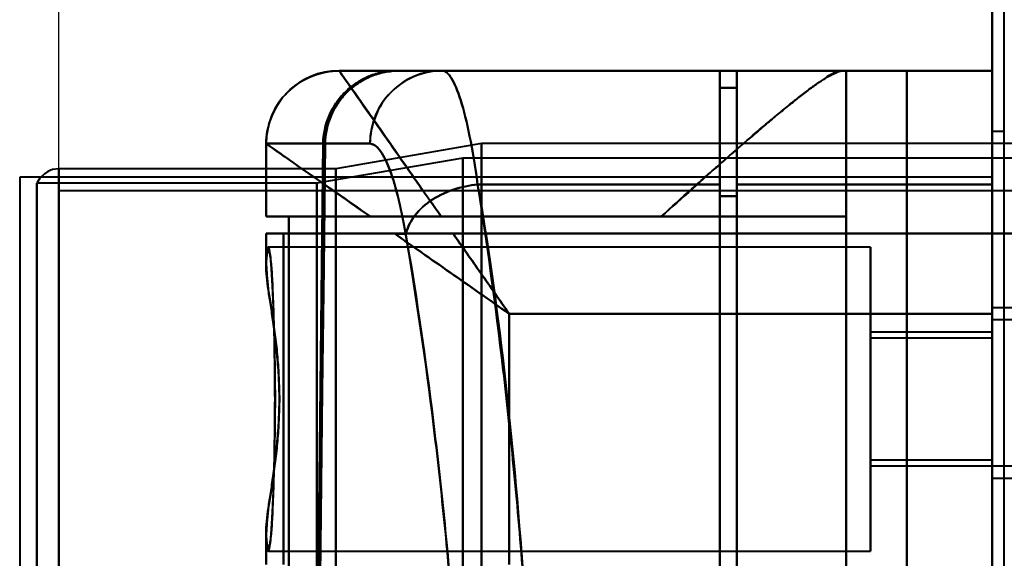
# Model space of a CAD drawing. Header units: millimetres. Extents: x -1087 to 1688, y -120 to 936.
# Tile 29 of 88: x -575 to -535, y 722 to 744. Entities that reach past the tile are written whole.
import ezdxf

# ---------------------------------------------------------------- set-up
doc = ezdxf.new("R2010")
doc.units = ezdxf.units.MM
doc.layers.add('A-GENM', color=13, linetype='Continuous', lineweight=40)
doc.layers.add('G-IMPT', color=8, linetype='Continuous', lineweight=40)

# ---------------------------------------------------------------- blocks, each defined once
blk = doc.blocks.new('NEXA 400 CALQUES_dwg-748074-Arrière')
at = {"layer": 'G-IMPT'}
for p, q in [((-535, 827.772), (-535, 128.972)), ((-561.858, 742.372), (-561.861, 742.372)), ((-561.861, 742.372), (-561.858, 742.372)), ((-561.858, 742.372), (-561.861, 742.372)), ((-561.858, 742.372), (-559.465, 742.372)), ((-559.465, 742.372), (-561.858, 742.372)), ((-557.629, 742.372), (-559.382, 742.372)), ((-557.629, 742.372), (-559.382, 742.372)), ((-559.382, 742.372), (-557.629, 742.372)), ((-546.2, 742.372), (-557.629, 742.372)), ((-546.2, 742.372), (-546.2, 737.694)), ((-546.2, 737.694), (-546.2, 742.372)), ((-535, 742.372), (-545.5, 742.372)), ((-545.5, 742.372), (-545.5, 737.694)), ((-545.5, 737.694), (-545.5, 742.372)), ((-541.17, 742.372), (-541, 742.372)), ((-541, 742.372), (-541.17, 742.372)), ((-535, 742.372), (-535, 737.694)), ((-535, 737.694), (-535, 742.372)), ((-545.5, 741.672), (-546.2, 741.672)), ((-546.2, 741.672), (-546.2, 737.213)), ((-546.2, 737.213), (-546.2, 741.672)), ((-545.5, 741.672), (-545.5, 737.213)), ((-545.5, 737.213), (-545.5, 741.672)), ((-534.5, 739.872), (-535, 739.872)), ((-535, 739.872), (-535, 638.372)), ((-535, 638.372), (-535, 739.872)), ((-564.861, 739.372), (-564.861, 736.372)), ((-564.86, 739.372), (-564.857, 739.372)), ((-564.857, 739.372), (-564.86, 739.372)), ((-564.857, 739.372), (-562.52, 739.372)), ((-562.52, 739.372), (-564.857, 739.372)), ((-560.593, 739.372), (-562.437, 739.372)), ((-562.437, 739.372), (-560.593, 739.372)), ((-556, 739.372), (-562, 738.338)), ((-526, 739.372), (-556, 739.372)), ((-556, 739.372), (-556, 638.372)), ((-556, 638.372), (-556, 739.372)), ((-556.773, 738.781), (-562.773, 737.746)), ((-525.198, 738.781), (-556.773, 738.781)), ((-556.773, 638.372), (-556.773, 738.781)), ((-556.773, 738.781), (-556.773, 638.372)), ((-562, 738.338), (-573.387, 738.338)), ((-573.387, 638.372), (-573.387, 738.338)), ((-573.387, 738.338), (-573.387, 638.372)), ((-562, 738.338), (-562, 638.372)), ((-562, 638.372), (-562, 738.338)), ((-562.773, 737.746), (-574.3, 737.746)), ((-574.3, 638.372), (-574.3, 737.746)), ((-574.3, 737.746), (-574.3, 638.372)), ((-562.773, 638.372), (-562.773, 737.746)), ((-562.773, 737.746), (-562.773, 638.372)), ((-546.2, 737.694), (-546.2, 667.694)), ((-546.2, 667.694), (-546.2, 737.694)), ((-545.5, 737.694), (-545.5, 667.694)), ((-545.5, 667.694), (-545.5, 737.694)), ((-535, 737.694), (-535, 667.694)), ((-535, 667.694), (-535, 737.694)), ((573.387, 737.432), (-573.387, 737.432)), ((-573.387, 638.372), (-573.387, 737.432)), ((-546.2, 737.213), (-546.2, 668.193)), ((-546.2, 668.193), (-546.2, 737.213)), ((-545.5, 737.213), (-545.5, 668.193)), ((-545.5, 668.193), (-545.5, 737.213)), ((-560.575, 736.372), (-564.861, 736.372)), ((-564.861, 736.372), (-560.575, 736.372)), ((-564.857, 736.372), (-563.936, 736.372)), ((-563.936, 736.372), (-564.857, 736.372)), ((-548.615, 736.372), (-541, 736.372)), ((-541, 736.372), (-548.615, 736.372)), ((-564.861, 735.672), (-564.861, 734.346)), ((-559.576, 735.672), (-564.861, 735.672)), ((-564.861, 735.672), (-559.576, 735.672)), ((-564.152, 735.672), (-564.857, 735.672)), ((-564.857, 735.672), (-564.152, 735.672)), ((-535, 732.372), (-535, 735.672)), ((-534.4, 735.672), (-535, 735.672)), ((-535, 735.672), (-534.4, 735.672)), ((-535, 735.672), (-535, 732.372)), ((-540, 735.122), (-564.77, 735.122)), ((-540, 735.122), (-540, 728.872)), ((-540, 728.872), (-540, 735.122)), ((-532.785, 732.622), (-535, 732.622)), ((-535, 732.622), (-535, 727.747)), ((-532.785, 732.122), (-535, 732.122)), ((-535, 732.122), (-535, 728.872)), ((-535, 728.872), (-535, 732.122)), ((-535, 731.622), (-540, 731.622)), ((-540, 731.622), (-540, 728.872)), ((-540, 728.872), (-540, 731.622)), ((-535, 731.687), (-535, 725.622)), ((-535, 728.872), (-535, 731.622)), ((-535, 731.372), (-540, 731.372)), ((-540, 728.872), (-540, 731.372)), ((-540, 731.372), (-540, 728.872)), ((-535, 728.872), (-535, 731.372)), ((-535, 731.372), (-535, 728.872)), ((-535, 730.997), (-535, 726.122)), ((-540, 726.372), (-540, 728.872)), ((-540, 728.872), (-540, 726.372)), ((-540, 728.872), (-540, 726.122)), ((-540, 728.872), (-540, 722.622)), ((-540, 726.122), (-540, 728.872)), ((-540, 722.622), (-540, 728.872)), ((-535, 728.872), (-535, 726.058)), ((-535, 726.372), (-535, 728.872)), ((-535, 725.622), (-535, 728.872)), ((-535, 728.872), (-535, 726.372)), ((-535, 726.122), (-535, 728.872)), ((-535, 726.122), (-535, 728.872)), ((-535, 727.747), (-535, 726.122)), ((-540, 726.372), (-535, 726.372)), ((-540, 726.122), (-535, 726.122)), ((-535, 726.122), (-532.785, 726.122)), ((-535, 725.622), (-532.785, 725.622)), ((-564.861, 723.399), (-564.861, 722.072)), ((-564.77, 722.622), (-540, 722.622))]:
    blk.add_line(p, q, dxfattribs=at)
at = {"layer": 'G-IMPT', "flags": 128}
for points in [[(-535, 128.972), (-535, 312.422), (-535, 495.872), (-535, 679.322), (-535, 862.772)], [(-535, 862.772), (-535, 830.997), (-535, 799.222), (-535, 767.447), (-535, 735.672)], [(-535, 735.672), (-535, 767.447), (-535, 799.222), (-535, 830.997), (-535, 862.772)], [(-535, 862.772), (-535, 679.322), (-535, 495.872), (-535, 312.422), (-535, 128.972)], [(-534.5, 129.472), (-534.5, 312.672), (-534.5, 495.872), (-534.5, 679.072), (-534.5, 862.272)], [(-535, 827.772), (-535, 653.072), (-535, 478.372), (-535, 303.672), (-535, 128.972)], [(-535, 735.672), (-535, 758.697), (-535, 781.722), (-535, 804.747), (-535, 827.772)], [(-535, 827.772), (-535, 804.747), (-535, 781.722), (-535, 758.697), (-535, 735.672)], [(-535, 128.972), (-535, 303.672), (-535, 478.372), (-535, 653.072), (-535, 827.772)], [(-561.861, 742.372), (-556.688, 742.372), (-551.515, 742.372), (-546.343, 742.372), (-541.17, 742.372)], [(-541.17, 742.372), (-546.343, 742.372), (-551.515, 742.372), (-556.688, 742.372), (-561.861, 742.372)], [(-559.465, 742.372), (-560.894, 742.372), (-561.739, 742.372), (-561.858, 742.372)], [(-545.5, 742.372), (-548.991, 742.372), (-552.483, 742.372), (-555.974, 742.372), (-559.465, 742.372)], [(-559.465, 742.372), (-555.974, 742.372), (-552.483, 742.372), (-548.991, 742.372), (-545.5, 742.372)], [(-546.2, 742.372), (-549.495, 742.372), (-552.791, 742.372), (-556.086, 742.372), (-559.382, 742.372)], [(-559.382, 742.372), (-556.086, 742.372), (-552.791, 742.372), (-549.495, 742.372), (-546.2, 742.372)], [(-546.2, 742.372), (-549.057, 742.372), (-551.914, 742.372), (-554.772, 742.372), (-557.629, 742.372)], [(-557.629, 742.372), (-554.772, 742.372), (-551.914, 742.372), (-549.057, 742.372), (-546.2, 742.372)], [(-546.2, 741.672), (-546.2, 741.847), (-546.2, 742.022), (-546.2, 742.197), (-546.2, 742.372)], [(-546.2, 742.372), (-546.2, 742.197), (-546.2, 742.022), (-546.2, 741.847), (-546.2, 741.672)], [(-545.5, 719.417), (-545.5, 725.156), (-545.5, 730.895), (-545.5, 736.634), (-545.5, 742.372)], [(-545.5, 742.372), (-545.5, 736.634), (-545.5, 730.895), (-545.5, 725.156), (-545.5, 719.417)], [(-535, 742.372), (-537.625, 742.372), (-540.25, 742.372), (-542.875, 742.372), (-545.5, 742.372)], [(-545.5, 742.372), (-542.875, 742.372), (-540.25, 742.372), (-537.625, 742.372), (-535, 742.372)], [(-541, 742.372), (-541, 740.872), (-541, 739.372), (-541, 737.872), (-541, 736.372)], [(-541, 742.372), (-540.377, 742.372), (-539.754, 742.372), (-539.131, 742.372), (-538.509, 742.372)], [(-541, 663.372), (-541, 683.122), (-541, 702.872), (-541, 722.622), (-541, 742.372)], [(-541, 736.372), (-541, 737.872), (-541, 739.372), (-541, 740.872), (-541, 742.372)], [(-541, 742.372), (-541, 722.622), (-541, 702.872), (-541, 683.122), (-541, 663.372)], [(-538.509, 742.372), (-539.131, 742.372), (-539.754, 742.372), (-540.377, 742.372), (-541, 742.372)], [(-538.509, 742.372), (-538.509, 722.622), (-538.509, 702.872), (-538.509, 683.122), (-538.509, 663.372)], [(-535, 742.372), (-535.877, 742.372), (-536.754, 742.372), (-537.631, 742.372), (-538.509, 742.372)], [(-538.509, 742.372), (-537.631, 742.372), (-536.754, 742.372), (-535.877, 742.372), (-535, 742.372)], [(-538.509, 663.372), (-538.509, 683.122), (-538.509, 702.872), (-538.509, 722.622), (-538.509, 742.372)], [(-535, 742.372), (-535, 722.622), (-535, 702.872), (-535, 683.122), (-535, 663.372)], [(-535, 663.372), (-535, 683.122), (-535, 702.872), (-535, 722.622), (-535, 742.372)], [(-545.5, 741.672), (-545.675, 741.672), (-545.85, 741.672), (-546.025, 741.672), (-546.2, 741.672)], [(-546.2, 741.672), (-546.025, 741.672), (-545.85, 741.672), (-545.675, 741.672), (-545.5, 741.672)], [(-545.5, 741.672), (-545.675, 741.672), (-545.85, 741.672), (-546.025, 741.672), (-546.2, 741.672)], [(-546.2, 741.672), (-546.025, 741.672), (-545.85, 741.672), (-545.675, 741.672), (-545.5, 741.672)], [(-545.5, 741.672), (-545.5, 736.013), (-545.5, 730.353), (-545.5, 724.694), (-545.5, 719.034)], [(-545.5, 719.034), (-545.5, 724.694), (-545.5, 730.353), (-545.5, 736.013), (-545.5, 741.672)], [(-564.857, 736.372), (-564.857, 737.122), (-564.857, 737.872), (-564.857, 738.622), (-564.857, 739.372)], [(-564.857, 739.372), (-564.857, 738.622), (-564.857, 737.872), (-564.857, 737.122), (-564.857, 736.372)], [(-562.738, 719.417), (-562.684, 724.407), (-562.63, 729.396), (-562.575, 734.385), (-562.52, 739.372)], [(-562.52, 739.372), (-562.575, 734.385), (-562.63, 729.396), (-562.684, 724.407), (-562.738, 719.417)], [(-562.663, 719.034), (-562.608, 724.12), (-562.552, 729.205), (-562.495, 734.289), (-562.437, 739.372)], [(-562.437, 739.372), (-562.495, 734.289), (-562.552, 729.205), (-562.608, 724.12), (-562.663, 719.034)], [(-573.387, 738.338), (-573.644, 738.304), (-573.844, 738.227), (-573.986, 738.138), (-574.172, 737.957), (-574.3, 737.746)], [(-556.163, 737.694), (-553.672, 737.694), (-551.182, 737.694), (-548.691, 737.694), (-546.2, 737.694)], [(-546.2, 737.694), (-548.691, 737.694), (-551.182, 737.694), (-553.672, 737.694), (-556.163, 737.694)], [(-535, 737.694), (-537.625, 737.694), (-540.25, 737.694), (-542.875, 737.694), (-545.5, 737.694)], [(-545.5, 737.694), (-542.875, 737.694), (-540.25, 737.694), (-537.625, 737.694), (-535, 737.694)], [(-545.5, 737.213), (-545.675, 737.213), (-545.85, 737.213), (-546.025, 737.213), (-546.2, 737.213)], [(-546.2, 737.213), (-546.025, 737.213), (-545.85, 737.213), (-545.675, 737.213), (-545.5, 737.213)], [(-541, 736.372), (-546.734, 736.372), (-552.468, 736.372), (-558.202, 736.372), (-563.936, 736.372)], [(-563.936, 721.372), (-563.936, 725.122), (-563.936, 728.872), (-563.936, 732.622), (-563.936, 736.372)], [(-563.936, 736.372), (-558.202, 736.372), (-552.468, 736.372), (-546.734, 736.372), (-541, 736.372)], [(-563.936, 736.372), (-563.936, 732.622), (-563.936, 728.872), (-563.936, 725.122), (-563.936, 721.372)], [(-557.661, 736.372), (-555.399, 736.372), (-553.138, 736.372), (-550.876, 736.372), (-548.615, 736.372)], [(-548.615, 736.372), (-550.876, 736.372), (-553.138, 736.372), (-555.399, 736.372), (-557.661, 736.372)], [(-541, 736.372), (-541, 732.622), (-541, 728.872), (-541, 725.122), (-541, 721.372)], [(-541, 721.372), (-541, 725.122), (-541, 728.872), (-541, 732.622), (-541, 736.372)], [(-564.857, 735.672), (-564.857, 735.379), (-564.857, 735.085), (-564.857, 734.792), (-564.857, 734.499)], [(-564.857, 734.499), (-564.857, 734.792), (-564.857, 735.085), (-564.857, 735.379), (-564.857, 735.672)], [(-564.152, 735.672), (-556.864, 735.672), (-549.576, 735.672), (-542.288, 735.672), (-535, 735.672)], [(-564.152, 722.072), (-564.152, 725.472), (-564.152, 728.872), (-564.152, 732.272), (-564.152, 735.672)], [(-535, 735.672), (-542.288, 735.672), (-549.576, 735.672), (-556.864, 735.672), (-564.152, 735.672)], [(-564.152, 735.672), (-564.152, 732.272), (-564.152, 728.872), (-564.152, 725.472), (-564.152, 722.072)], [(-535, 735.672), (-540.543, 735.672), (-546.085, 735.672), (-551.628, 735.672), (-557.17, 735.672)], [(-557.17, 735.672), (-551.628, 735.672), (-546.085, 735.672), (-540.543, 735.672), (-535, 735.672)], [(-535, 735.672), (-535, 719.272), (-535, 702.872), (-535, 686.472), (-535, 670.072)], [(-535, 735.672), (-535, 719.272), (-535, 702.872), (-535, 686.472), (-535, 670.072)], [(-535, 670.072), (-535, 686.472), (-535, 702.872), (-535, 719.272), (-535, 735.672)], [(-535, 735.672), (-534.5, 735.672), (-534, 735.672), (-533.5, 735.672), (-533, 735.672)], [(-533, 735.672), (-533.5, 735.672), (-534, 735.672), (-534.5, 735.672), (-535, 735.672)], [(-535, 670.072), (-535, 686.472), (-535, 702.872), (-535, 719.272), (-535, 735.672)], [(-535, 670.072), (-535, 686.472), (-535, 702.872), (-535, 719.272), (-535, 735.672)], [(-535, 735.672), (-535, 719.272), (-535, 702.872), (-535, 686.472), (-535, 670.072)], [(-535, 732.372), (-539.965, 732.372), (-544.93, 732.372), (-549.896, 732.372), (-554.861, 732.372)], [(-554.861, 732.372), (-554.861, 729.797), (-554.861, 727.222), (-554.861, 724.647), (-554.861, 722.072)], [(-554.861, 722.072), (-554.861, 724.647), (-554.861, 727.222), (-554.861, 729.797), (-554.861, 732.372)], [(-554.861, 732.372), (-549.896, 732.372), (-544.93, 732.372), (-539.965, 732.372), (-535, 732.372)], [(-535, 673.372), (-535, 688.122), (-535, 702.872), (-535, 717.622), (-535, 732.372)], [(-535, 732.372), (-535, 717.622), (-535, 702.872), (-535, 688.122), (-535, 673.372)], [(-564.857, 723.246), (-564.857, 722.953), (-564.857, 722.659), (-564.857, 722.366), (-564.857, 722.072)], [(-564.857, 722.072), (-564.857, 722.366), (-564.857, 722.659), (-564.857, 722.953), (-564.857, 723.246)]]:
    blk.add_lwpolyline(points, dxfattribs=at)
at = {"layer": 'G-IMPT'}
blk.add_arc((-561.861, 739.372), 3, 90, 180, dxfattribs=at)
for centre, ratio in [((-561.858, 739.372), 0.999612), ((-561.858, 739.372), 0.999612), ((-557.629, 739.372), 0.988057)]:
    blk.add_ellipse(centre, major_axis=(0, 3), ratio=ratio, start_param=0, end_param=1.570796, dxfattribs=at)
for points in [[(-564.861, 739.372), (-564.861, 739.726), (-564.708, 740.5), (-564.049, 741.561), (-562.988, 742.22), (-562.214, 742.372), (-561.861, 742.372)], [(-559.465, 742.372), (-559.673, 742.369), (-560.075, 742.327), (-560.628, 742.164), (-561.159, 741.88), (-561.624, 741.509), (-562.004, 741.051), (-562.296, 740.527), (-562.467, 739.978), (-562.514, 739.579), (-562.52, 739.372)], [(-562.52, 739.372), (-562.515, 739.766), (-562.348, 740.553), (-561.665, 741.55), (-560.654, 742.216), (-559.861, 742.372), (-559.465, 742.372)], [(-559.382, 742.372), (-559.778, 742.372), (-560.571, 742.216), (-561.582, 741.55), (-562.266, 740.554), (-562.433, 739.767), (-562.437, 739.372)], [(-562.437, 739.372), (-562.432, 739.579), (-562.385, 739.978), (-562.213, 740.527), (-561.921, 741.051), (-561.541, 741.509), (-561.076, 741.88), (-560.545, 742.164), (-559.991, 742.327), (-559.589, 742.369), (-559.382, 742.372)], [(-561.861, 742.372), (-561.861, 742.372), (-561.663, 742.09), (-560.8, 740.857), (-559.441, 738.916), (-558.28, 737.258), (-557.661, 736.372)], [(-557.629, 742.372), (-557.978, 742.372), (-558.743, 742.22), (-559.791, 741.561), (-560.442, 740.5), (-560.593, 739.726), (-560.593, 739.372)], [(-557.629, 742.372), (-557.5, 742.372), (-557.242, 742.164), (-556.853, 741.242), (-556.485, 739.765), (-556.267, 738.434), (-556.163, 737.694)], [(-556.163, 737.694), (-556.264, 738.432), (-556.489, 739.777), (-556.853, 741.241), (-557.241, 742.157), (-557.502, 742.372), (-557.629, 742.372)], [(-564.861, 739.372), (-564.861, 739.368), (-564.667, 739.233), (-563.811, 738.632), (-562.439, 737.675), (-561.233, 736.841), (-560.575, 736.372)], [(-560.593, 739.372), (-560.338, 739.373), (-559.802, 738.702), (-559.32, 736.815), (-559.115, 735.63)], [(-559.115, 735.63), (-559.326, 736.836), (-559.802, 738.695), (-560.334, 739.366), (-560.593, 739.372)], [(-559.115, 735.63), (-559.073, 735.859), (-558.856, 736.352), (-558.179, 737.039), (-557.196, 737.513), (-556.491, 737.665), (-556.163, 737.694)], [(-556.163, 737.694), (-556.491, 737.665), (-557.196, 737.513), (-558.179, 737.039), (-558.856, 736.352), (-559.073, 735.859), (-559.115, 735.63)], [(-556.163, 737.694), (-555.333, 733.009), (-554.098, 721.89), (-553.306, 702.422), (-554.236, 683.067), (-555.514, 672.218), (-556.359, 667.694)], [(-557.17, 735.672), (-557.59, 735.672), (-558.423, 735.672), (-559.205, 735.672), (-559.576, 735.672)], [(-554.861, 732.372), (-555.057, 732.653), (-555.449, 733.213), (-556.033, 734.048), (-556.61, 734.871), (-556.985, 735.408), (-557.17, 735.672)]]:
    blk.add_open_spline(points, degree=3, dxfattribs=at)
for points, knots in [([(-557.661, 736.372), (-558.293, 737.258), (-559.142, 738.501), (-560.113, 739.887), (-560.732, 740.768), (-561.227, 741.474), (-561.716, 742.161), (-561.858, 742.372), (-561.861, 742.372)], [0, 0, 0, 0, 0.25, 0.375, 0.5, 0.625, 0.75, 1, 1, 1, 1]), ([(-541.17, 742.372), (-541.279, 742.372), (-541.488, 742.301), (-541.864, 742.077), (-542.19, 741.85), (-542.576, 741.567), (-543.018, 741.232), (-543.495, 740.853), (-543.986, 740.44), (-544.489, 740.006), (-545.197, 739.406), (-546.132, 738.597), (-547.327, 737.516), (-548.177, 736.758), (-548.615, 736.372)], [0, 0, 0, 0, 0.125, 0.1875, 0.25, 0.3125, 0.375, 0.4375, 0.5, 0.5625, 0.625, 0.75, 0.875, 1, 1, 1, 1]), ([(-548.615, 736.372), (-548.186, 736.769), (-547.552, 737.342), (-546.736, 738.063), (-546.139, 738.581), (-545.569, 739.081), (-545.024, 739.561), (-544.498, 740.017), (-543.985, 740.439), (-543.485, 740.842), (-543.012, 741.228), (-542.578, 741.571), (-542.19, 741.851), (-541.854, 742.063), (-541.472, 742.278), (-541.267, 742.356), (-541.17, 742.372)], [0, 0, 0, 0, 0.125, 0.1875, 0.25, 0.3125, 0.375, 0.4375, 0.5, 0.5625, 0.625, 0.6875, 0.75, 0.8125, 0.875, 1, 1, 1, 1]), ([(-560.575, 736.372), (-561.233, 736.833), (-562.438, 737.677), (-564.269, 738.958), (-564.861, 739.372), (-564.861, 739.372)], [0, 0, 0, 0, 0.25, 0.5, 1, 1, 1, 1]), ([(-556.359, 667.694), (-555.975, 669.964), (-555.425, 673.699), (-554.8, 679.159), (-554.25, 685.025), (-553.759, 692.686), (-553.528, 702.46), (-553.688, 712.119), (-554.135, 719.996), (-554.644, 725.859), (-555.251, 731.531), (-555.787, 735.359), (-556.163, 737.694)], [0, 0, 0, 0, 0.125, 0.1875, 0.25, 0.375, 0.5, 0.625, 0.75, 0.8125, 0.875, 1, 1, 1, 1]), ([(-557.661, 736.372), (-557.916, 736.376), (-558.243, 736.372), (-558.627, 736.371), (-558.816, 736.372), (-559.003, 736.373), (-559.189, 736.373), (-559.373, 736.372), (-559.613, 736.373), (-560.026, 736.373), (-560.363, 736.37), (-560.575, 736.372)], [0, 0, 0, 0, 0.25, 0.3125, 0.375, 0.4375, 0.5, 0.5625, 0.625, 0.75, 1, 1, 1, 1]), ([(-560.575, 736.372), (-560.145, 736.372), (-559.448, 736.372), (-558.436, 736.372), (-557.922, 736.372), (-557.661, 736.372)], [0, 0, 0, 0, 0.5, 0.75, 1, 1, 1, 1]), ([(-559.576, 735.672), (-559.393, 735.67), (-559.105, 735.672), (-558.712, 735.672), (-558.411, 735.673), (-558.106, 735.672), (-557.694, 735.672), (-557.377, 735.675), (-557.17, 735.672)], [0, 0, 0, 0, 0.25, 0.375, 0.5, 0.625, 0.75, 1, 1, 1, 1]), ([(-554.861, 732.372), (-555.27, 732.659), (-556.088, 733.231), (-557.7, 734.359), (-558.854, 735.167), (-559.576, 735.672)], [0, 0, 0, 0, 0.25, 0.5, 1, 1, 1, 1]), ([(-559.576, 735.672), (-558.854, 735.164), (-557.7, 734.36), (-556.088, 733.231), (-555.27, 732.66), (-554.861, 732.372)], [0, 0, 0, 0, 0.5, 0.75, 1, 1, 1, 1]), ([(-559.115, 735.63), (-558.737, 733.44), (-558.197, 729.849), (-557.585, 724.524), (-557.072, 719.015), (-556.62, 711.601), (-556.458, 702.506), (-556.692, 693.303), (-557.188, 686.094), (-557.743, 680.585), (-558.374, 675.46), (-558.927, 671.957), (-559.313, 669.83)], [0, 0, 0, 0, 0.125, 0.1875, 0.25, 0.375, 0.5, 0.625, 0.75, 0.8125, 0.875, 1, 1, 1, 1]), ([(-559.313, 669.83), (-558.913, 672.078), (-558.354, 675.625), (-557.729, 680.719), (-557.329, 684.694), (-556.998, 688.933), (-556.743, 693.411), (-556.576, 697.988), (-556.507, 702.486), (-556.542, 706.992), (-556.675, 711.591), (-556.898, 716.107), (-557.201, 720.398), (-557.578, 724.442), (-558.176, 729.647), (-558.722, 733.301), (-559.115, 735.63)], [0, 0, 0, 0, 0.125, 0.1875, 0.25, 0.3125, 0.375, 0.4375, 0.5, 0.5625, 0.625, 0.6875, 0.75, 0.8125, 0.875, 1, 1, 1, 1]), ([(-557.17, 735.672), (-556.8, 735.143), (-556.228, 734.326), (-555.449, 733.213), (-555.057, 732.653), (-554.861, 732.372)], [0, 0, 0, 0, 0.5, 0.75, 1, 1, 1, 1]), ([(-564.498, 728.872), (-564.499, 729.404), (-564.508, 730.464), (-564.534, 731.944), (-564.582, 733.21), (-564.637, 734.21), (-564.699, 734.892), (-564.781, 735.278), (-564.828, 734.954), (-564.857, 734.499)], [0, 0, 0, 0, 0.125, 0.25, 0.375, 0.5, 0.625, 0.75, 1, 1, 1, 1]), ([(-564.857, 734.499), (-564.839, 734.676), (-564.802, 734.928), (-564.755, 734.985), (-564.718, 734.876), (-564.69, 734.717), (-564.668, 734.521), (-564.651, 734.325), (-564.638, 734.161), (-564.626, 733.967), (-564.609, 733.66), (-564.58, 733.014), (-564.549, 732.082), (-564.524, 731.072), (-564.509, 730.307), (-564.5, 729.555), (-564.496, 728.872), (-564.5, 728.19), (-564.509, 727.438), (-564.524, 726.673), (-564.549, 725.663), (-564.58, 724.731), (-564.609, 724.085), (-564.626, 723.777), (-564.638, 723.584), (-564.651, 723.42), (-564.668, 723.223), (-564.69, 723.027), (-564.718, 722.868), (-564.755, 722.76), (-564.802, 722.817), (-564.839, 723.069), (-564.857, 723.246)], [0, 0, 0, 0, 0.0625, 0.125, 0.15625, 0.1875, 0.21875, 0.234375, 0.25, 0.265625, 0.28125, 0.3125, 0.375, 0.40625, 0.4375, 0.46875, 0.5, 0.53125, 0.5625, 0.59375, 0.625, 0.6875, 0.71875, 0.734375, 0.75, 0.765625, 0.78125, 0.8125, 0.84375, 0.875, 0.9375, 1, 1, 1, 1]), ([(-564.857, 723.246), (-564.872, 723.54), (-564.823, 724.047), (-564.7, 724.856), (-564.597, 725.519), (-564.493, 726.281), (-564.4, 727.132), (-564.335, 728.018), (-564.309, 728.871), (-564.335, 729.724), (-564.422, 730.909), (-564.562, 732.007), (-564.7, 732.889), (-564.823, 733.699), (-564.872, 734.205), (-564.857, 734.499)], [0, 0, 0, 0, 0.125, 0.1875, 0.25, 0.3125, 0.375, 0.4375, 0.5, 0.5625, 0.625, 0.75, 0.8125, 0.875, 1, 1, 1, 1]), ([(-564.857, 734.499), (-564.857, 734.37), (-564.848, 734.149), (-564.821, 733.806), (-564.793, 733.526), (-564.754, 733.226), (-564.703, 732.909), (-564.648, 732.573), (-564.596, 732.215), (-564.545, 731.833), (-564.471, 731.298), (-564.406, 730.736), (-564.366, 730.168), (-564.334, 729.594), (-564.321, 729.16), (-564.318, 728.872)], [0, 0, 0, 0, 0.125, 0.1875, 0.25, 0.3125, 0.375, 0.4375, 0.5, 0.5625, 0.625, 0.75, 0.8125, 0.875, 1, 1, 1, 1]), ([(-564.318, 728.872), (-564.321, 728.585), (-564.334, 728.151), (-564.366, 727.577), (-564.406, 727.009), (-564.471, 726.448), (-564.545, 725.913), (-564.596, 725.531), (-564.647, 725.173), (-564.703, 724.836), (-564.754, 724.518), (-564.793, 724.218), (-564.821, 723.938), (-564.849, 723.595), (-564.857, 723.375), (-564.857, 723.246)], [0, 0, 0, 0, 0.125, 0.1875, 0.25, 0.375, 0.4375, 0.5, 0.5625, 0.625, 0.6875, 0.75, 0.8125, 0.875, 1, 1, 1, 1]), ([(-564.857, 723.246), (-564.828, 722.791), (-564.781, 722.467), (-564.699, 722.852), (-564.637, 723.535), (-564.582, 724.535), (-564.534, 725.801), (-564.508, 727.281), (-564.499, 728.34), (-564.498, 728.872)], [0, 0, 0, 0, 0.25, 0.375, 0.5, 0.625, 0.75, 0.875, 1, 1, 1, 1])]:
    blk.add_open_spline(points, degree=3, knots=knots, dxfattribs=at)
blk = doc.blocks.new('Maintenance r21 - Maintenance r21-748144-Arrière')
at = {"layer": 'A-GENM'}
for p, q in [((-535, 0), (-535, 862.872)), ((-535, 862.872), (-535, 0))]:
    blk.add_line(p, q, dxfattribs=at)
blk = doc.blocks.new('Souche connecteur circulaire R23 - Souche connecteur circulaire R23-748176-Arrière')
at = {"layer": 'A-GENM'}
for p, q in [((-535, 738), (-575, 738)), ((-575, 738), (-575, 638)), ((-535, 638), (-535, 738))]:
    blk.add_line(p, q, dxfattribs=at)

msp = doc.modelspace()

# ---------------------------------------------------------------- linework, layer by layer
at = {"color": 1, "lineweight": 30}
for p, q in [((-573.387, 725.437), (-573.387, 751.308)), ((-573.387, 738.372), (-573.387, 538.372))]:
    msp.add_line(p, q, dxfattribs=at)
at = {"color": 94, "lineweight": 30}
msp.add_line((-573.387, 738.372), (-573.387, 538.372), dxfattribs=at)

# ---------------------------------------------------------------- block references
at = {"layer": 'A-GENM'}
for name in ['Maintenance r21 - Maintenance r21-748144-Arrière', 'Souche connecteur circulaire R23 - Souche connecteur circulaire R23-748176-Arrière']:
    msp.add_blockref(name, (0, 0), dxfattribs=at)
at = {"layer": 'G-IMPT'}
msp.add_blockref('NEXA 400 CALQUES_dwg-748074-Arrière', (0, 0), dxfattribs=at)

doc.saveas('drawing.dxf')
